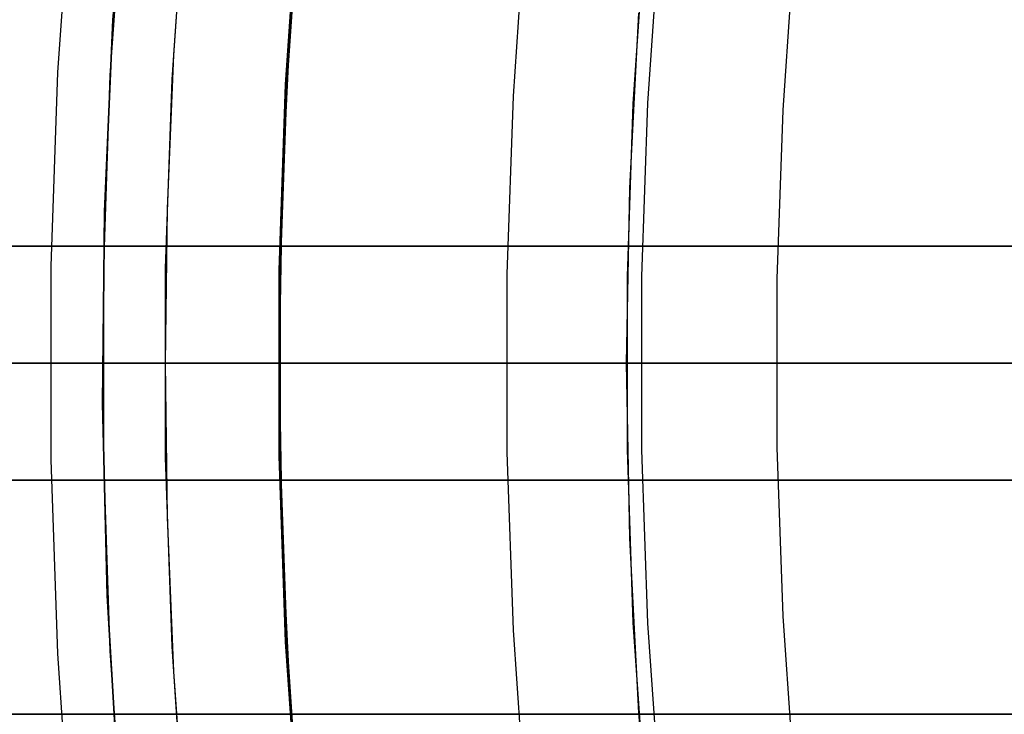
# Model space of a CAD drawing. Header units: millimetres. Extents: x 9001 to 10165, y -167 to 850.
# Tile 44 of 216: x 9533.56 to 9541.97, y 479.85 to 485.78. Entities that reach past the tile are written whole.
import ezdxf

# ---------------------------------------------------------------- set-up
doc = ezdxf.new("R2010")
doc.units = ezdxf.units.MM
for name, color, linetype in [('1', 7, 'Continuous'), ('COLOR EXT', 7, 'Continuous'), ('luz', 7, 'Continuous'), ('PLASTICO NEGRO', 7, 'Continuous')]:
    doc.layers.add(name, color=color, linetype=linetype)

msp = doc.modelspace()

# ---------------------------------------------------------------- linework, layer by layer
at = {"layer": '1', "color": 250, "true_color": 0x111111}
for p, q in [((9534.3383, 485.3046, 228.5255), (9534.4514, 486.9403, 228.5255)), ((9534.8651, 485.2682, 89.1312), (9534.9761, 486.8797, 89.1312)), ((9534.882, 485.4796, 89.1312), (9534.9735, 486.7938, 89.1312)), ((9535.9541, 486.8103, 89.1312), (9535.8446, 485.2265, 89.1312)), ((9535.8446, 485.2265, 92.3996), (9535.9541, 486.8103, 92.3996)), ((9538.8033, 485.061, 98.6312), (9538.9047, 486.5346, 98.6312)), ((9535.808, 484.3515, 95.6679), (9535.8829, 485.8552, 95.6679)), ((9538.7723, 484.3413, 98.6312), (9538.8502, 485.8346, 98.6312)), ((9534.8271, 484.1634, 89.1312), (9534.882, 485.4796, 89.1312)), ((9534.2817, 483.666, 228.5255), (9534.3383, 485.3046, 228.5255)), ((9534.8096, 483.6538, 89.1312), (9534.8651, 485.2682, 89.1312)), ((9535.8446, 485.2265, 89.1312), (9535.7898, 483.6399, 89.1312)), ((9535.7898, 483.6399, 92.3996), (9535.8446, 485.2265, 92.3996)), ((9538.7526, 483.5847, 98.6312), (9538.8033, 485.061, 98.6312)), ((9535.783, 482.8462, 95.6679), (9535.808, 484.3515, 95.6679)), ((9538.7463, 482.8462, 98.6312), (9538.7723, 484.3413, 98.6312)), ((9534.8087, 482.8462, 89.1312), (9534.8271, 484.1634, 89.1312)), ((9534.2817, 482.0264, 228.5255), (9534.2817, 483.666, 228.5255)), ((9534.8096, 482.0385, 89.1312), (9534.8096, 483.6538, 89.1312)), ((9535.7898, 483.6399, 89.1312), (9535.7898, 482.0524, 89.1312)), ((9535.7898, 482.0524, 92.3996), (9535.7898, 483.6399, 92.3996)), ((9538.7526, 482.1076, 98.6312), (9538.7526, 483.5847, 98.6312)), ((9554.6214, 482.8462, 45.7922), (9513.778, 482.8462, 45.7922)), ((9532.7, 482.8462, 228.3042), (9533.7742, 482.8462, 227.6597)), ((9533.2303, 482.8462, 229.1521), (9534.2746, 482.8462, 228.5255)), ((9533.5932, 482.8462, 88.8809), (9533.4983, 482.8462, 88.8379)), ((9533.6895, 482.8462, 88.9206), (9533.5932, 482.8462, 88.8809)), ((9533.7871, 482.8462, 88.957), (9533.6895, 482.8462, 88.9206)), ((9533.7742, 482.8462, 227.6597), (9534.8701, 482.8462, 227.0529)), ((9533.8858, 482.8462, 88.99), (9533.7871, 482.8462, 88.957)), ((9533.9857, 482.8462, 89.0197), (9533.8858, 482.8462, 88.99)), ((9534.0865, 482.8462, 89.0459), (9533.9857, 482.8462, 89.0197)), ((9534.1881, 482.8462, 89.0686), (9534.0865, 482.8462, 89.0459)), ((9534.2904, 482.8462, 89.0879), (9534.1881, 482.8462, 89.0686)), ((9564.6044, 482.8462, 228.5255), (9534.2746, 482.8462, 228.5255)), ((9534.3934, 482.8462, 89.1036), (9534.2904, 482.8462, 89.0879)), ((9534.4968, 482.8462, 89.1159), (9534.3934, 482.8462, 89.1036)), ((9534.6006, 482.8462, 89.1245), (9534.4968, 482.8462, 89.1159)), ((9534.7046, 482.8462, 89.1297), (9534.6006, 482.8462, 89.1245)), ((9534.8087, 482.8462, 89.1312), (9534.7046, 482.8462, 89.1297)), ((9534.8271, 481.5289, 89.1312), (9534.8087, 482.8462, 89.1312)), ((9535.783, 482.8462, 89.1312), (9534.8087, 482.8462, 89.1312)), ((9534.8701, 482.8462, 227.0529), (9535.9865, 482.8462, 226.4846)), ((9535.808, 481.3409, 95.6679), (9535.783, 482.8462, 95.6679)), ((9535.7847, 482.8462, 95.7691), (9535.783, 482.8462, 95.6679)), ((9535.783, 482.8462, 95.6679), (9535.783, 482.8462, 89.1312)), ((9535.7899, 482.8462, 95.8702), (9535.7847, 482.8462, 95.7691)), ((9535.7985, 482.8462, 95.971), (9535.7899, 482.8462, 95.8702)), ((9535.8106, 482.8462, 96.0714), (9535.7985, 482.8462, 95.971)), ((9535.8261, 482.8462, 96.1714), (9535.8106, 482.8462, 96.0714)), ((9535.8449, 482.8462, 96.2708), (9535.8261, 482.8462, 96.1714)), ((9535.8672, 482.8462, 96.3695), (9535.8449, 482.8462, 96.2708)), ((9535.8929, 482.8462, 96.4674), (9535.8672, 482.8462, 96.3695)), ((9535.9218, 482.8462, 96.5644), (9535.8929, 482.8462, 96.4674)), ((9535.9541, 482.8462, 96.6603), (9535.9218, 482.8462, 96.5644)), ((9535.9896, 482.8462, 96.755), (9535.9541, 482.8462, 96.6603)), ((9535.9865, 482.8462, 226.4846), (9537.122, 482.8462, 225.9555)), ((9536.0283, 482.8462, 96.8485), (9535.9896, 482.8462, 96.755)), ((9536.0702, 482.8462, 96.9406), (9536.0283, 482.8462, 96.8485)), ((9536.1152, 482.8462, 97.0312), (9536.0702, 482.8462, 96.9406)), ((9536.1633, 482.8462, 97.1203), (9536.1152, 482.8462, 97.0312)), ((9536.2144, 482.8462, 97.2076), (9536.1633, 482.8462, 97.1203)), ((9536.2684, 482.8462, 97.2932), (9536.2144, 482.8462, 97.2076)), ((9536.3253, 482.8462, 97.3768), (9536.2684, 482.8462, 97.2932)), ((9536.3851, 482.8462, 97.4585), (9536.3253, 482.8462, 97.3768)), ((9536.4476, 482.8462, 97.538), (9536.3851, 482.8462, 97.4585)), ((9536.5128, 482.8462, 97.6154), (9536.4476, 482.8462, 97.538)), ((9536.5806, 482.8462, 97.6906), (9536.5128, 482.8462, 97.6154)), ((9536.6509, 482.8462, 97.7633), (9536.5806, 482.8462, 97.6906)), ((9536.7237, 482.8462, 97.8336), (9536.6509, 482.8462, 97.7633)), ((9536.7988, 482.8462, 97.9014), (9536.7237, 482.8462, 97.8336)), ((9536.8762, 482.8462, 97.9666), (9536.7988, 482.8462, 97.9014)), ((9536.9557, 482.8462, 98.0291), (9536.8762, 482.8462, 97.9666)), ((9537.0374, 482.8462, 98.0889), (9536.9557, 482.8462, 98.0291)), ((9537.121, 482.8462, 98.1458), (9537.0374, 482.8462, 98.0889)), ((9537.2066, 482.8462, 98.1998), (9537.121, 482.8462, 98.1458)), ((9537.122, 482.8462, 225.9555), (9538.2752, 482.8462, 225.4663)), ((9537.2939, 482.8462, 98.2509), (9537.2066, 482.8462, 98.1998)), ((9537.383, 482.8462, 98.299), (9537.2939, 482.8462, 98.2509)), ((9537.4736, 482.8462, 98.344), (9537.383, 482.8462, 98.299)), ((9537.5657, 482.8462, 98.3859), (9537.4736, 482.8462, 98.344)), ((9537.6592, 482.8462, 98.4246), (9537.5657, 482.8462, 98.3859)), ((9537.7539, 482.8462, 98.4602), (9537.6592, 482.8462, 98.4246)), ((9537.8498, 482.8462, 98.4924), (9537.7539, 482.8462, 98.4602)), ((9537.9468, 482.8462, 98.5214), (9537.8498, 482.8462, 98.4924)), ((9538.0447, 482.8462, 98.547), (9537.9468, 482.8462, 98.5214)), ((9538.1434, 482.8462, 98.5693), (9538.0447, 482.8462, 98.547)), ((9538.2428, 482.8462, 98.5882), (9538.1434, 482.8462, 98.5693)), ((9538.3428, 482.8462, 98.6036), (9538.2428, 482.8462, 98.5882)), ((9538.2752, 482.8462, 225.4663), (9539.4448, 482.8462, 225.0175)), ((9538.4432, 482.8462, 98.6157), (9538.3428, 482.8462, 98.6036)), ((9538.5441, 482.8462, 98.6243), (9538.4432, 482.8462, 98.6157)), ((9538.6451, 482.8462, 98.6295), (9538.5441, 482.8462, 98.6243)), ((9538.7463, 482.8462, 98.6312), (9538.6451, 482.8462, 98.6295)), ((9554.2951, 482.8462, 98.6312), (9538.7463, 482.8462, 98.6312)), ((9538.7723, 481.3511, 98.6312), (9538.7463, 482.8462, 98.6312)), ((9539.4448, 482.8462, 225.0175), (9540.6293, 482.8462, 224.6097)), ((9540.6293, 482.8462, 224.6097), (9541.8272, 482.8462, 224.2434)), ((9541.8272, 482.8462, 224.2434), (9543.0372, 482.8462, 223.9189)), ((9538.8033, 480.6314, 98.6312), (9538.7526, 482.1076, 98.6312)), ((9534.3383, 480.3877, 228.5255), (9534.2817, 482.0264, 228.5255)), ((9534.8651, 480.4242, 89.1312), (9534.8096, 482.0385, 89.1312)), ((9535.7898, 482.0524, 89.1312), (9535.8446, 480.4658, 89.1312)), ((9535.8446, 480.4658, 92.3996), (9535.7898, 482.0524, 92.3996)), ((9534.882, 480.2127, 89.1312), (9534.8271, 481.5289, 89.1312)), ((9535.8829, 479.8372, 95.6679), (9535.808, 481.3409, 95.6679)), ((9538.8502, 479.8578, 98.6312), (9538.7723, 481.3511, 98.6312)), ((9538.9047, 479.1577, 98.6312), (9538.8033, 480.6314, 98.6312)), ((9535.8446, 480.4658, 89.1312), (9535.9541, 478.8821, 89.1312)), ((9535.9541, 478.8821, 92.3996), (9535.8446, 480.4658, 92.3996)), ((9534.4514, 478.752, 228.5255), (9534.3383, 480.3877, 228.5255)), ((9534.9761, 478.8127, 89.1312), (9534.8651, 480.4242, 89.1312)), ((9534.9735, 478.8985, 89.1312), (9534.882, 480.2127, 89.1312)), ((9538.98, 478.3681, 98.6312), (9538.8502, 479.8578, 98.6312))]:
    msp.add_line(p, q, dxfattribs=at)
at = {"layer": '1', "color": 7, "true_color": 0xf4f4f4}
for p, q in [((9527.933, 479.8462, 279.75), (9541.933, 479.8462, 279.75)), ((9541.933, 479.8462, 282.75), (9527.933, 479.8462, 282.75)), ((9527.933, 479.8462, 281.25), (9541.933, 479.8462, 281.25)), ((9534.933, 479.8462, 279.75), (9534.933, 479.8462, 282.75)), ((9541.933, 479.8462, 279.75), (9542.0366, 479.848, 279.75)), ((9542.0366, 479.848, 282.75), (9541.933, 479.8462, 282.75)), ((9541.933, 479.8462, 281.25), (9542.0366, 479.848, 281.25)), ((9541.933, 479.8462, 282.75), (9541.933, 479.8462, 279.75))]:
    msp.add_line(p, q, dxfattribs=at)
at = {"layer": 'COLOR EXT', "color": 30, "true_color": 0xff8d00}
for p, q in [((9508.7771, 483.8462, 21.2621), (9546.7843, 483.8462, 21.2621)), ((9546.7843, 483.8462, 25.2621), (9508.7771, 483.8462, 25.2621)), ((9508.7771, 483.8462, 23.2621), (9546.7843, 483.8462, 23.2621)), ((9546.7702, 482.8462, 25.2621), (9508.7702, 482.8462, 25.2621)), ((9549.2702, 482.8462, 19.1621), (9517.4854, 482.8462, 19.1621)), ((9546.7848, 481.8462, 21.2621), (9508.7771, 481.8462, 21.2621)), ((9508.7771, 481.8462, 25.2621), (9546.7848, 481.8462, 25.2621)), ((9546.7848, 481.8462, 23.2621), (9508.7771, 481.8462, 23.2621))]:
    msp.add_line(p, q, dxfattribs=at)
at = {"layer": 'luz', "color": 7, "true_color": 0xffffff}
for p, q in [((9534.0016, 486.9792, -25.6914), (9533.8874, 485.328, -25.6914)), ((9535.9415, 486.8114, -24.6283), (9535.8319, 485.2272, -24.6283)), ((9537.8813, 486.6436, -23.5653), (9537.7764, 485.1264, -23.5653)), ((9538.9277, 485.0667, -23.8728), (9539.0299, 486.5442, -23.8728)), ((9540.1785, 486.4448, -24.1804), (9540.0791, 485.0071, -24.1804)), ((9533.8874, 485.328, -25.6914), (9533.8303, 483.6738, -25.6914)), ((9535.8319, 485.2272, -24.6283), (9535.7771, 483.6402, -24.6283)), ((9537.7764, 485.1264, -23.5653), (9537.7239, 483.6066, -23.5653)), ((9538.8766, 483.5867, -23.8728), (9538.9277, 485.0667, -23.8728)), ((9540.0791, 485.0071, -24.1804), (9540.0294, 483.5668, -24.1804)), ((9533.8303, 483.6738, -25.6914), (9533.8303, 482.0186, -25.6914)), ((9535.7771, 483.6402, -24.6283), (9535.7771, 482.0522, -24.6283)), ((9537.7239, 483.6066, -23.5653), (9537.7239, 482.0858, -23.5653)), ((9538.8766, 482.1057, -23.8728), (9538.8766, 483.5867, -23.8728)), ((9540.0294, 483.5668, -24.1804), (9540.0294, 482.1256, -24.1804)), ((9530.0448, 482.8462, -20.4322), (9536.3746, 482.8462, -18.7542)), ((9533.5769, 482.8462, -25.6782), (9533.4975, 482.8462, -25.6684)), ((9533.6565, 482.8462, -25.6854), (9533.5769, 482.8462, -25.6782)), ((9533.7364, 482.8462, -25.6898), (9533.6565, 482.8462, -25.6854)), ((9533.8164, 482.8462, -25.6914), (9533.7364, 482.8462, -25.6898)), ((9533.8964, 482.8462, -25.6902), (9533.8164, 482.8462, -25.6914)), ((9533.9763, 482.8462, -25.6863), (9533.8964, 482.8462, -25.6902)), ((9534.056, 482.8462, -25.6796), (9533.9763, 482.8462, -25.6863)), ((9534.1355, 482.8462, -25.6702), (9534.056, 482.8462, -25.6796)), ((9534.2146, 482.8462, -25.658), (9534.1355, 482.8462, -25.6702)), ((9534.2932, 482.8462, -25.6432), (9534.2146, 482.8462, -25.658)), ((9534.3712, 482.8462, -25.6256), (9534.2932, 482.8462, -25.6432)), ((9534.4486, 482.8462, -25.6053), (9534.3712, 482.8462, -25.6256)), ((9534.5252, 482.8462, -25.5823), (9534.4486, 482.8462, -25.6053)), ((9534.601, 482.8462, -25.5567), (9534.5252, 482.8462, -25.5823)), ((9534.6759, 482.8462, -25.5286), (9534.601, 482.8462, -25.5567)), ((9534.7498, 482.8462, -25.4978), (9534.6759, 482.8462, -25.5286)), ((9534.8225, 482.8462, -25.4645), (9534.7498, 482.8462, -25.4978)), ((9534.8941, 482.8462, -25.4287), (9534.8225, 482.8462, -25.4645)), ((9534.9644, 482.8462, -25.3905), (9534.8941, 482.8462, -25.4287)), ((9535.0333, 482.8462, -25.3499), (9534.9644, 482.8462, -25.3905)), ((9535.1007, 482.8462, -25.3069), (9535.0333, 482.8462, -25.3499)), ((9535.1667, 482.8462, -25.2616), (9535.1007, 482.8462, -25.3069)), ((9535.231, 482.8462, -25.214), (9535.1667, 482.8462, -25.2616)), ((9535.2937, 482.8462, -25.1642), (9535.231, 482.8462, -25.214)), ((9535.3546, 482.8462, -25.1124), (9535.2937, 482.8462, -25.1642)), ((9535.4136, 482.8462, -25.0584), (9535.3546, 482.8462, -25.1124)), ((9535.4708, 482.8462, -25.0024), (9535.4136, 482.8462, -25.0584)), ((9535.526, 482.8462, -24.9445), (9535.4708, 482.8462, -25.0024)), ((9535.5792, 482.8462, -24.8847), (9535.526, 482.8462, -24.9445)), ((9535.6302, 482.8462, -24.8232), (9535.5792, 482.8462, -24.8847)), ((9535.6791, 482.8462, -24.7598), (9535.6302, 482.8462, -24.8232)), ((9535.7258, 482.8462, -24.6949), (9535.6791, 482.8462, -24.7598)), ((9535.7702, 482.8462, -24.6283), (9535.7258, 482.8462, -24.6949)), ((9535.7702, 482.8462, -24.6283), (9535.8147, 482.8462, -24.5618)), ((9535.8147, 482.8462, -24.5618), (9535.8614, 482.8462, -24.4968)), ((9535.8614, 482.8462, -24.4968), (9535.9103, 482.8462, -24.4335)), ((9535.9103, 482.8462, -24.4335), (9535.9613, 482.8462, -24.3719)), ((9535.9613, 482.8462, -24.3719), (9536.0145, 482.8462, -24.3121)), ((9536.0145, 482.8462, -24.3121), (9536.0697, 482.8462, -24.2542)), ((9536.0697, 482.8462, -24.2542), (9536.1269, 482.8462, -24.1983)), ((9536.1269, 482.8462, -24.1983), (9536.1859, 482.8462, -24.1443)), ((9536.1859, 482.8462, -24.1443), (9536.2468, 482.8462, -24.0924)), ((9536.2468, 482.8462, -24.0924), (9536.3095, 482.8462, -24.0427)), ((9536.3095, 482.8462, -24.0427), (9536.3738, 482.8462, -23.9951)), ((9536.3738, 482.8462, -23.9951), (9536.4397, 482.8462, -23.9498)), ((9536.3746, 482.8462, -18.7542), (9542.7586, 482.8462, -17.296)), ((9536.4397, 482.8462, -23.9498), (9536.5072, 482.8462, -23.9068)), ((9536.5072, 482.8462, -23.9068), (9536.5761, 482.8462, -23.8662)), ((9536.5761, 482.8462, -23.8662), (9536.6464, 482.8462, -23.8279)), ((9536.6464, 482.8462, -23.8279), (9536.718, 482.8462, -23.7922)), ((9536.718, 482.8462, -23.7922), (9536.7907, 482.8462, -23.7589)), ((9536.7907, 482.8462, -23.7589), (9536.8646, 482.8462, -23.7281)), ((9536.8646, 482.8462, -23.7281), (9536.9394, 482.8462, -23.6999)), ((9536.9394, 482.8462, -23.6999), (9537.0152, 482.8462, -23.6743)), ((9537.0152, 482.8462, -23.6743), (9537.0919, 482.8462, -23.6514)), ((9537.0919, 482.8462, -23.6514), (9537.1693, 482.8462, -23.6311)), ((9537.1693, 482.8462, -23.6311), (9537.2473, 482.8462, -23.6135)), ((9537.2473, 482.8462, -23.6135), (9537.3259, 482.8462, -23.5986)), ((9537.3259, 482.8462, -23.5986), (9537.405, 482.8462, -23.5865)), ((9537.405, 482.8462, -23.5865), (9537.4844, 482.8462, -23.577)), ((9537.4844, 482.8462, -23.577), (9537.5642, 482.8462, -23.5704)), ((9537.5642, 482.8462, -23.5704), (9537.6441, 482.8462, -23.5665)), ((9537.6441, 482.8462, -23.5665), (9537.7241, 482.8462, -23.5653)), ((9537.7241, 482.8462, -23.5653), (9537.8041, 482.8462, -23.5669)), ((9537.8041, 482.8462, -23.5669), (9537.8839, 482.8462, -23.5713)), ((9537.8839, 482.8462, -23.5713), (9537.9636, 482.8462, -23.5784)), ((9537.9636, 482.8462, -23.5784), (9538.043, 482.8462, -23.5883)), ((9538.043, 482.8462, -23.5883), (9538.122, 482.8462, -23.6009)), ((9538.122, 482.8462, -23.6009), (9538.2005, 482.8462, -23.6163)), ((9538.2005, 482.8462, -23.6163), (9538.2785, 482.8462, -23.6343)), ((9538.2785, 482.8462, -23.6343), (9538.3557, 482.8462, -23.6551)), ((9538.3557, 482.8462, -23.6551), (9538.4323, 482.8462, -23.6785)), ((9538.4323, 482.8462, -23.6785), (9538.5079, 482.8462, -23.7045)), ((9538.5079, 482.8462, -23.7045), (9538.5826, 482.8462, -23.7331)), ((9538.5826, 482.8462, -23.7331), (9538.6563, 482.8462, -23.7643)), ((9538.6563, 482.8462, -23.7643), (9538.7288, 482.8462, -23.798)), ((9538.7288, 482.8462, -23.798), (9538.8002, 482.8462, -23.8342)), ((9538.8002, 482.8462, -23.8342), (9538.8702, 482.8462, -23.8728)), ((9538.9403, 482.8462, -23.9115), (9538.8702, 482.8462, -23.8728)), ((9539.0116, 482.8462, -23.9477), (9538.9403, 482.8462, -23.9115)), ((9539.0842, 482.8462, -23.9814), (9539.0116, 482.8462, -23.9477)), ((9539.1579, 482.8462, -24.0126), (9539.0842, 482.8462, -23.9814)), ((9539.2326, 482.8462, -24.0412), (9539.1579, 482.8462, -24.0126)), ((9539.3082, 482.8462, -24.0672), (9539.2326, 482.8462, -24.0412)), ((9539.3847, 482.8462, -24.0906), (9539.3082, 482.8462, -24.0672)), ((9539.462, 482.8462, -24.1113), (9539.3847, 482.8462, -24.0906)), ((9539.54, 482.8462, -24.1294), (9539.462, 482.8462, -24.1113)), ((9539.6185, 482.8462, -24.1447), (9539.54, 482.8462, -24.1294)), ((9539.6975, 482.8462, -24.1574), (9539.6185, 482.8462, -24.1447)), ((9539.7769, 482.8462, -24.1672), (9539.6975, 482.8462, -24.1574)), ((9539.8565, 482.8462, -24.1744), (9539.7769, 482.8462, -24.1672)), ((9539.9364, 482.8462, -24.1788), (9539.8565, 482.8462, -24.1744)), ((9540.0164, 482.8462, -24.1804), (9539.9364, 482.8462, -24.1788)), ((9540.0964, 482.8462, -24.1792), (9540.0164, 482.8462, -24.1804)), ((9540.1763, 482.8462, -24.1753), (9540.0964, 482.8462, -24.1792)), ((9540.256, 482.8462, -24.1686), (9540.1763, 482.8462, -24.1753)), ((9540.3355, 482.8462, -24.1592), (9540.256, 482.8462, -24.1686)), ((9540.4146, 482.8462, -24.147), (9540.3355, 482.8462, -24.1592)), ((9540.4932, 482.8462, -24.1322), (9540.4146, 482.8462, -24.147)), ((9540.5712, 482.8462, -24.1146), (9540.4932, 482.8462, -24.1322)), ((9540.6486, 482.8462, -24.0943), (9540.5712, 482.8462, -24.1146)), ((9540.7252, 482.8462, -24.0713), (9540.6486, 482.8462, -24.0943)), ((9540.801, 482.8462, -24.0457), (9540.7252, 482.8462, -24.0713)), ((9540.8759, 482.8462, -24.0176), (9540.801, 482.8462, -24.0457)), ((9540.9498, 482.8462, -23.9868), (9540.8759, 482.8462, -24.0176)), ((9541.0225, 482.8462, -23.9535), (9540.9498, 482.8462, -23.9868)), ((9541.0941, 482.8462, -23.9177), (9541.0225, 482.8462, -23.9535)), ((9541.1644, 482.8462, -23.8795), (9541.0941, 482.8462, -23.9177)), ((9541.2333, 482.8462, -23.8389), (9541.1644, 482.8462, -23.8795)), ((9541.3007, 482.8462, -23.7959), (9541.2333, 482.8462, -23.8389)), ((9541.3667, 482.8462, -23.7506), (9541.3007, 482.8462, -23.7959)), ((9541.431, 482.8462, -23.703), (9541.3667, 482.8462, -23.7506)), ((9541.4937, 482.8462, -23.6532), (9541.431, 482.8462, -23.703)), ((9541.5546, 482.8462, -23.6014), (9541.4937, 482.8462, -23.6532)), ((9541.6136, 482.8462, -23.5474), (9541.5546, 482.8462, -23.6014)), ((9541.6708, 482.8462, -23.4914), (9541.6136, 482.8462, -23.5474)), ((9541.726, 482.8462, -23.4335), (9541.6708, 482.8462, -23.4914)), ((9541.7792, 482.8462, -23.3737), (9541.726, 482.8462, -23.4335)), ((9541.8302, 482.8462, -23.3122), (9541.7792, 482.8462, -23.3737)), ((9541.8791, 482.8462, -23.2488), (9541.8302, 482.8462, -23.3122)), ((9541.9258, 482.8462, -23.1839), (9541.8791, 482.8462, -23.2488)), ((9541.9702, 482.8462, -23.1173), (9541.9258, 482.8462, -23.1839)), ((9537.7239, 482.0858, -23.5653), (9537.7764, 480.5659, -23.5653)), ((9538.9277, 480.6256, -23.8728), (9538.8766, 482.1057, -23.8728)), ((9540.0294, 482.1256, -24.1804), (9540.0791, 480.6853, -24.1804)), ((9533.8303, 482.0186, -25.6914), (9533.8874, 480.3644, -25.6914)), ((9535.7771, 482.0522, -24.6283), (9535.8319, 480.4652, -24.6283)), ((9539.0299, 479.1482, -23.8728), (9538.9277, 480.6256, -23.8728)), ((9540.0791, 480.6853, -24.1804), (9540.1785, 479.2476, -24.1804)), ((9537.7764, 480.5659, -23.5653), (9537.8813, 479.0488, -23.5653)), ((9535.8319, 480.4652, -24.6283), (9535.9415, 478.881, -24.6283)), ((9533.8874, 480.3644, -25.6914), (9534.0016, 478.7131, -25.6914))]:
    msp.add_line(p, q, dxfattribs=at)
at = {"layer": 'PLASTICO NEGRO', "color": 254, "true_color": 0xcad1ee}
for p, q in [((9534.3609, 485.7796, 35.0621), (9534.4904, 487.4142, 35.0621)), ((9534.3609, 485.7796, 33.5621), (9534.2879, 484.1414, 33.5621)), ((9534.2879, 484.1414, 35.0621), (9534.3609, 485.7796, 35.0621)), ((9534.3609, 485.7796, 34.3121), (9534.2879, 484.1414, 34.3121)), ((9534.2879, 484.1414, 33.5621), (9534.2715, 482.5018, 33.5621)), ((9534.2715, 482.5018, 35.0621), (9534.2879, 484.1414, 35.0621)), ((9534.2879, 484.1414, 34.3121), (9534.2715, 482.5018, 34.3121)), ((9534.2715, 482.5018, 33.5621), (9534.3117, 480.8625, 33.5621)), ((9534.3117, 480.8625, 35.0621), (9534.2715, 482.5018, 35.0621)), ((9534.2715, 482.5018, 34.3121), (9534.3117, 480.8625, 34.3121)), ((9534.3117, 480.8625, 33.5621), (9534.4084, 479.2256, 33.5621)), ((9534.4084, 479.2256, 35.0621), (9534.3117, 480.8625, 35.0621)), ((9534.3117, 480.8625, 34.3121), (9534.4084, 479.2256, 34.3121))]:
    msp.add_line(p, q, dxfattribs=at)

doc.saveas('drawing.dxf')
